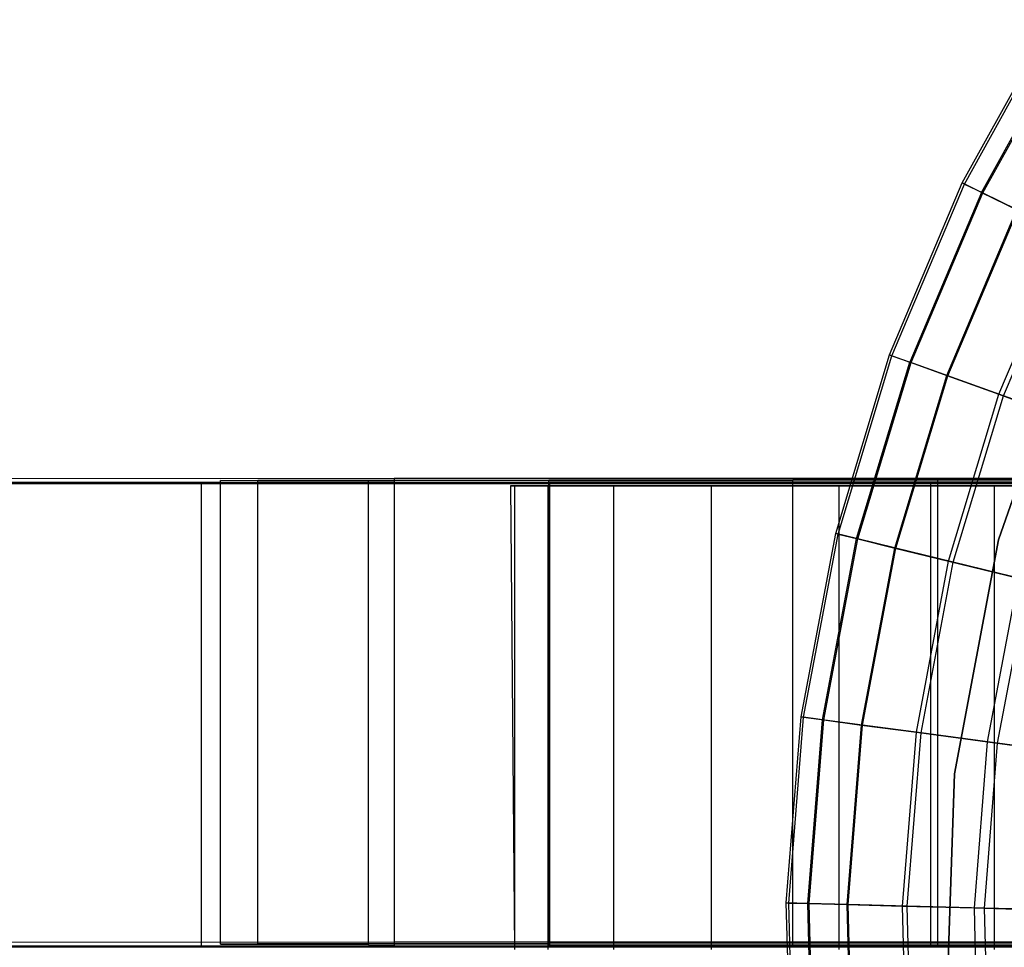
# Model space of a CAD drawing. Extents: x 0.1 to 16.1, y -7 to 7.
# Tile 5 of 68: x 3.7 to 5.4, y 0 to 1.6. Entities that reach past the tile are written whole.
import ezdxf

# ---------------------------------------------------------------- set-up
doc = ezdxf.new("R2010")
doc.units = 0
doc.header["$LTSCALE"] = 2.54
doc.layers.get('0').update_dxf_attribs({"color": 13, "linetype": 'CONTINUOUS'})

# ---------------------------------------------------------------- blocks, each defined once
blk = doc.blocks.new('DROPS_WOOD_E_PM_STL')
at = {"color": 0}
for p, q in [((5.3596, 1.3229, 5.1881), (5.5156, 1.6045, 5.1881)), ((5.3596, 1.3229, 5.1881), (5.5156, 1.6045, 5.1881)), ((5.3635, 1.3209, 4.8891), (5.5193, 1.6022, 4.8891)), ((5.3635, 1.3209, 4.8891), (5.5193, 1.6022, 4.8891)), ((5.3931, 1.3066, 5.5715), (5.5472, 1.5848, 5.5715)), ((5.3931, 1.3066, 5.5715), (5.5472, 1.5848, 5.5715)), ((5.3952, 1.3055, 4.5921), (5.5492, 1.5835, 4.5921)), ((5.3952, 1.3055, 4.5921), (5.5492, 1.5835, 4.5921)), ((5.2344, 1.0262, 5.1881), (5.3596, 1.3229, 5.1881)), ((5.2344, 1.0262, 5.1881), (5.3596, 1.3229, 5.1881)), ((5.2385, 1.0247, 4.8891), (5.3635, 1.3209, 4.8891)), ((5.2385, 1.0247, 4.8891), (5.3635, 1.3209, 4.8891)), ((5.3596, 1.3229, 5.1881), (5.3635, 1.3209, 4.8891)), ((5.3596, 1.3229, 5.1881), (5.3635, 1.3209, 4.8891)), ((5.3931, 1.3066, 5.5715), (5.3596, 1.3229, 5.1881)), ((5.3931, 1.3066, 5.5715), (5.3596, 1.3229, 5.1881)), ((5.3635, 1.3209, 4.8891), (5.3952, 1.3055, 4.5921)), ((5.3635, 1.3209, 4.8891), (5.3952, 1.3055, 4.5921)), ((5.3931, 1.3066, 5.5715), (5.2694, 1.0136, 5.5715)), ((5.3931, 1.3066, 5.5715), (5.2694, 1.0136, 5.5715)), ((5.2716, 1.0128, 4.5921), (5.3952, 1.3055, 4.5921)), ((5.2716, 1.0128, 4.5921), (5.3952, 1.3055, 4.5921)), ((5.3931, 1.3066, 5.5715), (5.4559, 1.276, 5.9503)), ((5.3931, 1.3066, 5.5715), (5.4559, 1.276, 5.9503)), ((5.3952, 1.3055, 4.5921), (5.4542, 1.2768, 4.3004)), ((5.3952, 1.3055, 4.5921), (5.4542, 1.2768, 4.3004)), ((5.3334, 0.9905, 4.3004), (5.4542, 1.2768, 4.3004)), ((5.3334, 0.9905, 4.3004), (5.4542, 1.2768, 4.3004)), ((5.3351, 0.9899, 5.9503), (5.4559, 1.276, 5.9503)), ((5.3351, 0.9899, 5.9503), (5.4559, 1.276, 5.9503)), ((5.4231, 0.9581, 4.0169), (5.54, 1.2351, 4.0169)), ((5.4231, 0.9581, 4.0169), (5.54, 1.2351, 4.0169)), ((5.431, 0.9553, 6.3217), (5.5475, 1.2315, 6.3217)), ((5.431, 0.9553, 6.3217), (5.5475, 1.2315, 6.3217)), ((5.4224, 0.707, 213.1031), (5.5575, 1.0952, 213.1031)), ((5.5575, 1.0952, 220.7031), (5.4224, 0.707, 220.7031)), ((5.4224, 0.707, 213.1031), (5.5575, 1.0952, 213.1031)), ((5.5575, 1.0952, 220.7031), (5.4224, 0.707, 220.7031)), ((5.1414, 0.7179, 5.1881), (5.2344, 1.0262, 5.1881)), ((5.1414, 0.7179, 5.1881), (5.2344, 1.0262, 5.1881)), ((5.1457, 0.7169, 4.8891), (5.2385, 1.0247, 4.8891)), ((5.1457, 0.7169, 4.8891), (5.2385, 1.0247, 4.8891)), ((5.2344, 1.0262, 5.1881), (5.2385, 1.0247, 4.8891)), ((5.2344, 1.0262, 5.1881), (5.2385, 1.0247, 4.8891)), ((5.2344, 1.0262, 5.1881), (5.2694, 1.0136, 5.5715)), ((5.2344, 1.0262, 5.1881), (5.2694, 1.0136, 5.5715)), ((5.2385, 1.0247, 4.8891), (5.2716, 1.0128, 4.5921)), ((5.2385, 1.0247, 4.8891), (5.2716, 1.0128, 4.5921)), ((5.1776, 0.7091, 5.5715), (5.2694, 1.0136, 5.5715)), ((5.1776, 0.7091, 5.5715), (5.2694, 1.0136, 5.5715)), ((5.1799, 0.7085, 4.5921), (5.2716, 1.0128, 4.5921)), ((5.1799, 0.7085, 4.5921), (5.2716, 1.0128, 4.5921)), ((5.3351, 0.9899, 5.9503), (5.2694, 1.0136, 5.5715)), ((5.3351, 0.9899, 5.9503), (5.2694, 1.0136, 5.5715)), ((5.2716, 1.0128, 4.5921), (5.3334, 0.9905, 4.3004)), ((5.2716, 1.0128, 4.5921), (5.3334, 0.9905, 4.3004)), ((5.2436, 0.6929, 4.3004), (5.3334, 0.9905, 4.3004)), ((5.2436, 0.6929, 4.3004), (5.3334, 0.9905, 4.3004)), ((5.2455, 0.6925, 5.9503), (5.3351, 0.9899, 5.9503)), ((5.2455, 0.6925, 5.9503), (5.3351, 0.9899, 5.9503)), ((5.3334, 0.9905, 4.3004), (5.4231, 0.9581, 4.0169)), ((5.3334, 0.9905, 4.3004), (5.4231, 0.9581, 4.0169)), ((5.431, 0.9553, 6.3217), (5.3351, 0.9899, 5.9503)), ((5.431, 0.9553, 6.3217), (5.3351, 0.9899, 5.9503)), ((5.3363, 0.6703, 4.0169), (5.4231, 0.9581, 4.0169)), ((5.3363, 0.6703, 4.0169), (5.4231, 0.9581, 4.0169)), ((5.3444, 0.6683, 6.3217), (5.431, 0.9553, 6.3217)), ((5.3444, 0.6683, 6.3217), (5.431, 0.9553, 6.3217)), ((5.4231, 0.9581, 4.0169), (5.5398, 0.916, 3.7448)), ((5.4231, 0.9581, 4.0169), (5.5398, 0.916, 3.7448)), ((5.5563, 0.9101, 6.6831), (5.431, 0.9553, 6.3217)), ((5.5563, 0.9101, 6.6831), (5.431, 0.9553, 6.3217)), ((3.5031, 0.8129, 30.8056), (4.3797, 0.8132, 30.2741)), ((3.5031, 0.8129, 30.8056), (4.3797, 0.8132, 30.2741)), ((4.3797, 0.8058, 44.4597), (3.5031, 0.8061, 43.9283)), ((4.3797, 0.8058, 44.4597), (3.5031, 0.8061, 43.9283)), ((3.5113, 0.8045, 18.4618), (4.0462, 0.8045, 17.9095)), ((4.0462, 0.8045, 26.7929), (3.5113, 0.8045, 26.2406)), ((4.0462, 0.8045, 26.7929), (3.5113, 0.8045, 26.2406)), ((3.5113, 0.8045, 18.4618), (4.0462, 0.8045, 17.9095)), ((4.0462, 0.8045, 17.9095), (4.0462, 0.0045, 17.9095)), ((4.0462, 0.8045, 17.9095), (4.6473, 0.8045, 17.4302)), ((4.0462, 0.8045, 17.9095), (4.0462, 0.0045, 17.9095)), ((4.6473, 0.8045, 27.2722), (4.0462, 0.8045, 26.7929)), ((4.0462, 0.8045, 26.7929), (4.0462, 0.0045, 26.7929)), ((4.0462, 0.8045, 26.7929), (4.0462, 0.0045, 26.7929)), ((4.6473, 0.8045, 27.2722), (4.0462, 0.8045, 26.7929)), ((4.0462, 0.8045, 17.9095), (4.6473, 0.8045, 17.4302)), ((4.08, 0.8095, 37.3669), (4.1443, 0.8099, 36.6527)), ((4.08, 0.8095, 37.3669), (4.1443, 0.8099, 36.6527)), ((4.1443, 0.8091, 38.0812), (4.08, 0.8095, 37.3669)), ((4.08, 0.0095, 37.3665), (4.08, 0.8095, 37.3669)), ((4.1443, 0.8091, 38.0812), (4.08, 0.8095, 37.3669)), ((4.08, 0.0095, 37.3665), (4.08, 0.8095, 37.3669)), ((4.1443, 0.8099, 36.6527), (4.3351, 0.8102, 35.9614)), ((4.1443, 0.8099, 36.6527), (4.3351, 0.8102, 35.9614)), ((4.1443, 0.0099, 36.6523), (4.1443, 0.8099, 36.6527)), ((4.1443, 0.0099, 36.6523), (4.1443, 0.8099, 36.6527)), ((4.3351, 0.8088, 38.7724), (4.1443, 0.8091, 38.0812)), ((4.1443, 0.0091, 38.0807), (4.1443, 0.8091, 38.0812)), ((4.3351, 0.8088, 38.7724), (4.1443, 0.8091, 38.0812)), ((4.1443, 0.0091, 38.0807), (4.1443, 0.8091, 38.0812)), ((4.3351, 0.8102, 35.9614), (4.6462, 0.8106, 35.3153)), ((4.3351, 0.8102, 35.9614), (4.6462, 0.8106, 35.3153)), ((4.3351, 0.0102, 35.961), (4.3351, 0.8102, 35.9614)), ((4.3351, 0.0102, 35.961), (4.3351, 0.8102, 35.9614)), ((4.6462, 0.8084, 39.4185), (4.3351, 0.8088, 38.7724)), ((4.3351, 0.0088, 38.772), (4.3351, 0.8088, 38.7724)), ((4.6462, 0.8084, 39.4185), (4.3351, 0.8088, 38.7724)), ((4.3351, 0.0088, 38.772), (4.3351, 0.8088, 38.7724)), ((4.3797, 0.8132, 30.2741), (5.3171, 0.8134, 29.8592)), ((4.3797, 0.8132, 30.2741), (5.3171, 0.8134, 29.8592)), ((4.3797, 0.8132, 30.2741), (4.3797, 0.0132, 30.2737)), ((4.3797, 0.8132, 30.2741), (4.3797, 0.0132, 30.2737)), ((5.3171, 0.8056, 44.8747), (4.3797, 0.8058, 44.4597)), ((4.3797, 0.8058, 44.4597), (4.3797, 0.0058, 44.4593)), ((4.3797, 0.8058, 44.4597), (4.3797, 0.0058, 44.4593)), ((5.3171, 0.8056, 44.8747), (4.3797, 0.8058, 44.4597)), ((4.5872, 0.8, 37.6012), (4.58, 0.8, 37.3769)), ((4.58, 0.8, 37.3769), (4.5872, 0, 37.6012)), ((4.58, 0.8, 37.3769), (4.5872, 0, 37.6012)), ((4.58, 0.8, 37.3769), (4.5872, 0, 37.1527)), ((4.58, 0.8, 37.3769), (4.5872, 0, 37.1527)), ((4.58, 0.8, 37.3769), (4.5872, 0.8, 37.1527)), ((4.58, 0.8, 37.3769), (4.5872, 0.8, 37.1527)), ((4.5872, 0.8, 37.6012), (4.58, 0.8, 37.3769)), ((4.5872, 0.8, 37.1527), (4.5872, 0, 37.1527)), ((4.5872, 0.8, 37.1527), (4.6445, 0.8, 36.7079)), ((4.6445, 0.8, 38.046), (4.5872, 0.8, 37.6012)), ((4.5872, 0.8, 37.6012), (4.5872, 0, 37.6012)), ((4.5872, 0.8, 37.6012), (4.5872, 0, 37.6012)), ((4.5872, 0.8, 37.1527), (4.5872, 0, 37.1527)), ((4.6445, 0.8, 38.046), (4.5872, 0.8, 37.6012)), ((4.5872, 0.8, 37.1527), (4.6445, 0.8, 36.7079)), ((4.6445, 0.8, 36.7079), (4.6445, 0, 36.7079)), ((4.6445, 0.8, 36.7079), (4.7583, 0.8, 36.274)), ((4.6445, 0.8, 36.7079), (4.6445, 0, 36.7079)), ((4.7583, 0.8, 38.4798), (4.6445, 0.8, 38.046)), ((4.6445, 0.8, 38.046), (4.6445, 0, 38.046)), ((4.6445, 0.8, 38.046), (4.6445, 0, 38.046)), ((4.7583, 0.8, 38.4798), (4.6445, 0.8, 38.046)), ((4.6445, 0.8, 36.7079), (4.7583, 0.8, 36.274)), ((4.6462, 0.8106, 35.3153), (5.0677, 0.8109, 34.7352)), ((4.6462, 0.8106, 35.3153), (5.0677, 0.8109, 34.7352)), ((4.6462, 0.0106, 35.3149), (4.6462, 0.8106, 35.3153)), ((4.6462, 0.0106, 35.3149), (4.6462, 0.8106, 35.3153)), ((5.0677, 0.8081, 39.9987), (4.6462, 0.8084, 39.4185)), ((4.6462, 0.0084, 39.4181), (4.6462, 0.8084, 39.4185)), ((5.0677, 0.8081, 39.9987), (4.6462, 0.8084, 39.4185)), ((4.6462, 0.0084, 39.4181), (4.6462, 0.8084, 39.4185)), ((4.6473, 0.8045, 17.4302), (4.6473, 0.0045, 17.4302)), ((4.6473, 0.8045, 17.4302), (5.3048, 0.8045, 17.0316)), ((4.6473, 0.8045, 17.4302), (4.6473, 0.0045, 17.4302)), ((5.3048, 0.8045, 27.6708), (4.6473, 0.8045, 27.2722)), ((4.6473, 0.8045, 27.2722), (4.6473, 0.0045, 27.2722)), ((4.6473, 0.8045, 27.2722), (4.6473, 0.0045, 27.2722)), ((5.3048, 0.8045, 27.6708), (4.6473, 0.8045, 27.2722)), ((4.6473, 0.8045, 17.4302), (5.3048, 0.8045, 17.0316)), ((4.7583, 0.8, 36.274), (4.7583, 0, 36.274)), ((4.7583, 0.8, 36.274), (4.9266, 0.8, 35.8583)), ((4.7583, 0.8, 36.274), (4.7583, 0, 36.274)), ((4.9266, 0.8, 38.8955), (4.7583, 0.8, 38.4798)), ((4.7583, 0.8, 38.4798), (4.7583, 0, 38.4798)), ((4.7583, 0.8, 38.4798), (4.7583, 0, 38.4798)), ((4.9266, 0.8, 38.8955), (4.7583, 0.8, 38.4798)), ((4.7583, 0.8, 36.274), (4.9266, 0.8, 35.8583)), ((4.9266, 0.8, 35.8583), (4.9266, 0, 35.8583)), ((4.9266, 0.8, 35.8583), (5.1467, 0.8, 35.4675)), ((4.9266, 0.8, 35.8583), (4.9266, 0, 35.8583)), ((5.1467, 0.8, 39.2863), (4.9266, 0.8, 38.8955)), ((4.9266, 0.8, 38.8955), (4.9266, 0, 38.8955)), ((4.9266, 0.8, 38.8955), (4.9266, 0, 38.8955)), ((5.1467, 0.8, 39.2863), (4.9266, 0.8, 38.8955)), ((4.9266, 0.8, 35.8583), (5.1467, 0.8, 35.4675)), ((5.0677, 0.8109, 34.7352), (5.586, 0.8111, 34.2396)), ((5.0677, 0.8109, 34.7352), (5.586, 0.8111, 34.2396)), ((5.0677, 0.0109, 34.7348), (5.0677, 0.8109, 34.7352)), ((5.0677, 0.0109, 34.7348), (5.0677, 0.8109, 34.7352)), ((5.586, 0.8079, 40.4943), (5.0677, 0.8081, 39.9987)), ((5.0677, 0.0081, 39.9983), (5.0677, 0.8081, 39.9987)), ((5.586, 0.8079, 40.4943), (5.0677, 0.8081, 39.9987)), ((5.0677, 0.0081, 39.9983), (5.0677, 0.8081, 39.9987)), ((5.1467, 0.8, 35.4675), (5.1467, 0, 35.4675)), ((5.1467, 0.8, 35.4675), (5.4149, 0.8, 35.1081)), ((5.1467, 0.8, 35.4675), (5.1467, 0, 35.4675)), ((5.4149, 0.8, 39.6457), (5.1467, 0.8, 39.2863)), ((5.1467, 0.8, 39.2863), (5.1467, 0, 39.2863)), ((5.1467, 0.8, 39.2863), (5.1467, 0, 39.2863)), ((5.4149, 0.8, 39.6457), (5.1467, 0.8, 39.2863)), ((5.1467, 0.8, 35.4675), (5.4149, 0.8, 35.1081)), ((5.3048, 0.8045, 17.0316), (5.3048, 0.0045, 17.0316)), ((5.3048, 0.8045, 17.0316), (6.0078, 0.8045, 16.7204)), ((5.3048, 0.8045, 17.0316), (5.3048, 0.0045, 17.0316)), ((6.0078, 0.8045, 27.982), (5.3048, 0.8045, 27.6708)), ((5.3048, 0.8045, 27.6708), (5.3048, 0.0045, 27.6708)), ((5.3048, 0.8045, 27.6708), (5.3048, 0.0045, 27.6708)), ((6.0078, 0.8045, 27.982), (5.3048, 0.8045, 27.6708)), ((5.3048, 0.8045, 17.0316), (6.0078, 0.8045, 16.7204)), ((5.3171, 0.8134, 29.8592), (6.2998, 0.8135, 29.5675)), ((5.3171, 0.8134, 29.8592), (6.2998, 0.8135, 29.5675)), ((5.3171, 0.8134, 29.8592), (5.3171, 0.0134, 29.8588)), ((5.3171, 0.8134, 29.8592), (5.3171, 0.0134, 29.8588)), ((6.2998, 0.8055, 45.1664), (5.3171, 0.8056, 44.8747)), ((5.3171, 0.8056, 44.8747), (5.3171, 0.0056, 44.8743)), ((5.3171, 0.8056, 44.8747), (5.3171, 0.0056, 44.8743)), ((6.2998, 0.8055, 45.1664), (5.3171, 0.8056, 44.8747)), ((5.4149, 0.8, 35.1081), (5.4149, 0, 35.1081)), ((5.4149, 0.8, 35.1081), (5.7269, 0.8, 34.7859)), ((5.4149, 0.8, 35.1081), (5.4149, 0, 35.1081)), ((5.7269, 0.8, 39.9679), (5.4149, 0.8, 39.6457)), ((5.4149, 0.8, 39.6457), (5.4149, 0, 39.6457)), ((5.4149, 0.8, 39.6457), (5.4149, 0, 39.6457)), ((5.7269, 0.8, 39.9679), (5.4149, 0.8, 39.6457)), ((5.4149, 0.8, 35.1081), (5.7269, 0.8, 34.7859)), ((5.0818, 0.4015, 5.1881), (5.1414, 0.7179, 5.1881)), ((5.0818, 0.4015, 5.1881), (5.1414, 0.7179, 5.1881)), ((5.0861, 0.4009, 4.8891), (5.1457, 0.7169, 4.8891)), ((5.0861, 0.4009, 4.8891), (5.1457, 0.7169, 4.8891)), ((5.1414, 0.7179, 5.1881), (5.1457, 0.7169, 4.8891)), ((5.1414, 0.7179, 5.1881), (5.1457, 0.7169, 4.8891)), ((5.1776, 0.7091, 5.5715), (5.1414, 0.7179, 5.1881)), ((5.1776, 0.7091, 5.5715), (5.1414, 0.7179, 5.1881)), ((5.1457, 0.7169, 4.8891), (5.1799, 0.7085, 4.5921)), ((5.1457, 0.7169, 4.8891), (5.1799, 0.7085, 4.5921)), ((5.1187, 0.3965, 5.5715), (5.1776, 0.7091, 5.5715)), ((5.1187, 0.3965, 5.5715), (5.1776, 0.7091, 5.5715)), ((5.121, 0.3962, 4.5921), (5.1799, 0.7085, 4.5921)), ((5.121, 0.3962, 4.5921), (5.1799, 0.7085, 4.5921)), ((5.2455, 0.6925, 5.9503), (5.1776, 0.7091, 5.5715)), ((5.2455, 0.6925, 5.9503), (5.1776, 0.7091, 5.5715)), ((5.1799, 0.7085, 4.5921), (5.2436, 0.6929, 4.3004)), ((5.1799, 0.7085, 4.5921), (5.2436, 0.6929, 4.3004)), ((5.3467, 0.303, 213.1031), (5.4224, 0.707, 213.1031)), ((5.4224, 0.707, 220.7031), (5.3467, 0.303, 220.7031)), ((5.3467, 0.303, 213.1031), (5.4224, 0.707, 213.1031)), ((5.4224, 0.707, 220.7031), (5.3467, 0.303, 220.7031)), ((5.4224, 0.707, 213.1031), (5.4224, 0.707, 220.7031)), ((5.4224, 0.707, 213.1031), (5.4224, 0.707, 220.7031)), ((5.1861, 0.3875, 4.3004), (5.2436, 0.6929, 4.3004)), ((5.1861, 0.3875, 4.3004), (5.2436, 0.6929, 4.3004)), ((5.1879, 0.3873, 5.9503), (5.2455, 0.6925, 5.9503)), ((5.1879, 0.3873, 5.9503), (5.2455, 0.6925, 5.9503)), ((5.2436, 0.6929, 4.3004), (5.3363, 0.6703, 4.0169)), ((5.2436, 0.6929, 4.3004), (5.3363, 0.6703, 4.0169)), ((5.3444, 0.6683, 6.3217), (5.2455, 0.6925, 5.9503)), ((5.3444, 0.6683, 6.3217), (5.2455, 0.6925, 5.9503)), ((5.2806, 0.3749, 4.0169), (5.3363, 0.6703, 4.0169)), ((5.2806, 0.3749, 4.0169), (5.3363, 0.6703, 4.0169)), ((5.2889, 0.3738, 6.3217), (5.3444, 0.6683, 6.3217)), ((5.2889, 0.3738, 6.3217), (5.3444, 0.6683, 6.3217)), ((5.3363, 0.6703, 4.0169), (5.4569, 0.6408, 3.7448)), ((5.3363, 0.6703, 4.0169), (5.4569, 0.6408, 3.7448)), ((5.4739, 0.6367, 6.6831), (5.3444, 0.6683, 6.3217)), ((5.4739, 0.6367, 6.6831), (5.3444, 0.6683, 6.3217)), ((5.4036, 0.3584, 3.7448), (5.4569, 0.6408, 3.7448)), ((5.4036, 0.3584, 3.7448), (5.4569, 0.6408, 3.7448)), ((5.4209, 0.3561, 6.6831), (5.4739, 0.6367, 6.6831)), ((5.4209, 0.3561, 6.6831), (5.4739, 0.6367, 6.6831)), ((5.0561, 0.0805, 5.1881), (5.0818, 0.4015, 5.1881)), ((5.0561, 0.0805, 5.1881), (5.0818, 0.4015, 5.1881)), ((5.0605, 0.0804, 4.8891), (5.0861, 0.4009, 4.8891)), ((5.0605, 0.0804, 4.8891), (5.0861, 0.4009, 4.8891)), ((5.0818, 0.4015, 5.1881), (5.0861, 0.4009, 4.8891)), ((5.0818, 0.4015, 5.1881), (5.0861, 0.4009, 4.8891)), ((5.1187, 0.3965, 5.5715), (5.0818, 0.4015, 5.1881)), ((5.1187, 0.3965, 5.5715), (5.0818, 0.4015, 5.1881)), ((5.0861, 0.4009, 4.8891), (5.121, 0.3962, 4.5921)), ((5.0861, 0.4009, 4.8891), (5.121, 0.3962, 4.5921)), ((5.0933, 0.0795, 5.5715), (5.1187, 0.3965, 5.5715)), ((5.0933, 0.0795, 5.5715), (5.1187, 0.3965, 5.5715)), ((5.0956, 0.0795, 4.5921), (5.121, 0.3962, 4.5921)), ((5.0956, 0.0795, 4.5921), (5.121, 0.3962, 4.5921)), ((5.1879, 0.3873, 5.9503), (5.1187, 0.3965, 5.5715)), ((5.1879, 0.3873, 5.9503), (5.1187, 0.3965, 5.5715)), ((5.121, 0.3962, 4.5921), (5.1861, 0.3875, 4.3004)), ((5.121, 0.3962, 4.5921), (5.1861, 0.3875, 4.3004)), ((5.1613, 0.0777, 4.3004), (5.1861, 0.3875, 4.3004)), ((5.1613, 0.0777, 4.3004), (5.1861, 0.3875, 4.3004)), ((5.1631, 0.0777, 5.9503), (5.1879, 0.3873, 5.9503)), ((5.1631, 0.0777, 5.9503), (5.1879, 0.3873, 5.9503)), ((5.1861, 0.3875, 4.3004), (5.2806, 0.3749, 4.0169)), ((5.1861, 0.3875, 4.3004), (5.2806, 0.3749, 4.0169)), ((5.2889, 0.3738, 6.3217), (5.1879, 0.3873, 5.9503)), ((5.2889, 0.3738, 6.3217), (5.1879, 0.3873, 5.9503)), ((5.2566, 0.0752, 4.0169), (5.2806, 0.3749, 4.0169)), ((5.2566, 0.0752, 4.0169), (5.2806, 0.3749, 4.0169)), ((5.2806, 0.3749, 4.0169), (5.4036, 0.3584, 3.7448)), ((5.2806, 0.3749, 4.0169), (5.4036, 0.3584, 3.7448)), ((5.265, 0.075, 6.3217), (5.2889, 0.3738, 6.3217)), ((5.265, 0.075, 6.3217), (5.2889, 0.3738, 6.3217)), ((5.4209, 0.3561, 6.6831), (5.2889, 0.3738, 6.3217)), ((5.4209, 0.3561, 6.6831), (5.2889, 0.3738, 6.3217)), ((5.3807, 0.0719, 3.7448), (5.4036, 0.3584, 3.7448)), ((5.3807, 0.0719, 3.7448), (5.4036, 0.3584, 3.7448)), ((5.4036, 0.3584, 3.7448), (5.5538, 0.3383, 3.487)), ((5.4036, 0.3584, 3.7448), (5.5538, 0.3383, 3.487)), ((5.3982, 0.0714, 6.6831), (5.4209, 0.3561, 6.6831)), ((5.3982, 0.0714, 6.6831), (5.4209, 0.3561, 6.6831)), ((5.5831, 0.3344, 7.0318), (5.4209, 0.3561, 6.6831)), ((5.5831, 0.3344, 7.0318), (5.4209, 0.3561, 6.6831)), ((5.3321, -0.1078, 213.1031), (5.3467, 0.303, 213.1031)), ((5.3467, 0.303, 220.7031), (5.3321, -0.1078, 220.7031)), ((5.3321, -0.1078, 213.1031), (5.3467, 0.303, 213.1031)), ((5.3467, 0.303, 220.7031), (5.3321, -0.1078, 220.7031)), ((5.3467, 0.303, 213.1031), (5.3467, 0.303, 220.7031)), ((5.3467, 0.303, 213.1031), (5.3467, 0.303, 220.7031)), ((5.0646, -0.2414, 5.1881), (5.0561, 0.0805, 5.1881)), ((5.0561, 0.0805, 5.1881), (5.0605, 0.0804, 4.8891)), ((5.0561, 0.0805, 5.1881), (5.0605, 0.0804, 4.8891)), ((5.0646, -0.2414, 5.1881), (5.0561, 0.0805, 5.1881)), ((5.0933, 0.0795, 5.5715), (5.0561, 0.0805, 5.1881)), ((5.0933, 0.0795, 5.5715), (5.0561, 0.0805, 5.1881)), ((5.069, -0.241, 4.8891), (5.0605, 0.0804, 4.8891)), ((5.0605, 0.0804, 4.8891), (5.0956, 0.0795, 4.5921)), ((5.0605, 0.0804, 4.8891), (5.0956, 0.0795, 4.5921)), ((5.069, -0.241, 4.8891), (5.0605, 0.0804, 4.8891)), ((5.1018, -0.2384, 5.5715), (5.0933, 0.0795, 5.5715)), ((5.1631, 0.0777, 5.9503), (5.0933, 0.0795, 5.5715)), ((5.1018, -0.2384, 5.5715), (5.0933, 0.0795, 5.5715)), ((5.1631, 0.0777, 5.9503), (5.0933, 0.0795, 5.5715)), ((5.1041, -0.2382, 4.5921), (5.0956, 0.0795, 4.5921)), ((5.0956, 0.0795, 4.5921), (5.1613, 0.0777, 4.3004)), ((5.0956, 0.0795, 4.5921), (5.1613, 0.0777, 4.3004)), ((5.1041, -0.2382, 4.5921), (5.0956, 0.0795, 4.5921)), ((5.1695, -0.233, 4.3004), (5.1613, 0.0777, 4.3004)), ((5.1613, 0.0777, 4.3004), (5.2566, 0.0752, 4.0169)), ((5.1613, 0.0777, 4.3004), (5.2566, 0.0752, 4.0169)), ((5.1695, -0.233, 4.3004), (5.1613, 0.0777, 4.3004)), ((5.1714, -0.2328, 5.9503), (5.1631, 0.0777, 5.9503)), ((5.265, 0.075, 6.3217), (5.1631, 0.0777, 5.9503)), ((5.1714, -0.2328, 5.9503), (5.1631, 0.0777, 5.9503)), ((5.265, 0.075, 6.3217), (5.1631, 0.0777, 5.9503)), ((5.2646, -0.2253, 4.0169), (5.2566, 0.0752, 4.0169)), ((5.2566, 0.0752, 4.0169), (5.3807, 0.0719, 3.7448)), ((5.2566, 0.0752, 4.0169), (5.3807, 0.0719, 3.7448)), ((5.2646, -0.2253, 4.0169), (5.2566, 0.0752, 4.0169)), ((5.273, -0.2247, 6.3217), (5.265, 0.075, 6.3217)), ((5.3982, 0.0714, 6.6831), (5.265, 0.075, 6.3217)), ((5.273, -0.2247, 6.3217), (5.265, 0.075, 6.3217)), ((5.3982, 0.0714, 6.6831), (5.265, 0.075, 6.3217)), ((5.3883, -0.2154, 3.7448), (5.3807, 0.0719, 3.7448)), ((5.3807, 0.0719, 3.7448), (5.5321, 0.0678, 3.487)), ((5.3807, 0.0719, 3.7448), (5.5321, 0.0678, 3.487)), ((5.3883, -0.2154, 3.7448), (5.3807, 0.0719, 3.7448)), ((5.4058, -0.214, 6.6831), (5.3982, 0.0714, 6.6831)), ((5.5617, 0.0671, 7.0318), (5.3982, 0.0714, 6.6831)), ((5.4058, -0.214, 6.6831), (5.3982, 0.0714, 6.6831)), ((5.5617, 0.0671, 7.0318), (5.3982, 0.0714, 6.6831)), ((3.5031, 0.0129, 30.8051), (4.3797, 0.0132, 30.2737)), ((3.5031, 0.0129, 30.8051), (4.3797, 0.0132, 30.2737)), ((4.3797, 0.0058, 44.4593), (3.5031, 0.0061, 43.9279)), ((4.3797, 0.0058, 44.4593), (3.5031, 0.0061, 43.9279)), ((4.0462, 0.0045, 17.9095), (3.5113, 0.0045, 18.4618)), ((3.5113, 0.0045, 26.2406), (4.0462, 0.0045, 26.7929)), ((4.0462, 0.0045, 17.9095), (3.5113, 0.0045, 18.4618)), ((3.5113, 0.0045, 26.2406), (4.0462, 0.0045, 26.7929)), ((4.6473, 0.0045, 17.4302), (4.0462, 0.0045, 17.9095)), ((4.0462, 0.0045, 26.7929), (4.6473, 0.0045, 27.2722)), ((4.6473, 0.0045, 17.4302), (4.0462, 0.0045, 17.9095)), ((4.0462, 0.0045, 26.7929), (4.6473, 0.0045, 27.2722)), ((4.1443, 0.0099, 36.6523), (4.08, 0.0095, 37.3665)), ((4.1443, 0.0099, 36.6523), (4.08, 0.0095, 37.3665)), ((4.08, 0.0095, 37.3665), (4.1443, 0.0091, 38.0807)), ((4.08, 0.0095, 37.3665), (4.1443, 0.0091, 38.0807)), ((4.3351, 0.0102, 35.961), (4.1443, 0.0099, 36.6523)), ((4.3351, 0.0102, 35.961), (4.1443, 0.0099, 36.6523)), ((4.1443, 0.0091, 38.0807), (4.3351, 0.0088, 38.772)), ((4.1443, 0.0091, 38.0807), (4.3351, 0.0088, 38.772)), ((4.6462, 0.0106, 35.3149), (4.3351, 0.0102, 35.961)), ((4.6462, 0.0106, 35.3149), (4.3351, 0.0102, 35.961)), ((4.3351, 0.0088, 38.772), (4.6462, 0.0084, 39.4181)), ((4.3351, 0.0088, 38.772), (4.6462, 0.0084, 39.4181)), ((4.3797, 0.0132, 30.2737), (5.3171, 0.0134, 29.8588)), ((4.3797, 0.0132, 30.2737), (5.3171, 0.0134, 29.8588)), ((5.3171, 0.0056, 44.8743), (4.3797, 0.0058, 44.4593)), ((5.3171, 0.0056, 44.8743), (4.3797, 0.0058, 44.4593)), ((5.0677, 0.0109, 34.7348), (4.6462, 0.0106, 35.3149)), ((5.0677, 0.0109, 34.7348), (4.6462, 0.0106, 35.3149)), ((4.6462, 0.0084, 39.4181), (5.0677, 0.0081, 39.9983)), ((4.6462, 0.0084, 39.4181), (5.0677, 0.0081, 39.9983)), ((5.3048, 0.0045, 17.0316), (4.6473, 0.0045, 17.4302)), ((4.6473, 0.0045, 27.2722), (5.3048, 0.0045, 27.6708)), ((5.3048, 0.0045, 17.0316), (4.6473, 0.0045, 17.4302)), ((4.6473, 0.0045, 27.2722), (5.3048, 0.0045, 27.6708)), ((5.586, 0.0111, 34.2392), (5.0677, 0.0109, 34.7348)), ((5.586, 0.0111, 34.2392), (5.0677, 0.0109, 34.7348)), ((5.0677, 0.0081, 39.9983), (5.586, 0.0079, 40.4938)), ((5.0677, 0.0081, 39.9983), (5.586, 0.0079, 40.4938)), ((6.0078, 0.0045, 16.7204), (5.3048, 0.0045, 17.0316)), ((5.3048, 0.0045, 27.6708), (6.0078, 0.0045, 27.982)), ((6.0078, 0.0045, 16.7204), (5.3048, 0.0045, 17.0316)), ((5.3048, 0.0045, 27.6708), (6.0078, 0.0045, 27.982)), ((5.3171, 0.0134, 29.8588), (6.2998, 0.0135, 29.5671)), ((5.3171, 0.0134, 29.8588), (6.2998, 0.0135, 29.5671)), ((6.2998, 0.0055, 45.1659), (5.3171, 0.0056, 44.8743)), ((6.2998, 0.0055, 45.1659), (5.3171, 0.0056, 44.8743))]:
    blk.add_line(p, q, dxfattribs=at)

msp = doc.modelspace()

# ---------------------------------------------------------------- block references
at = {"color": 0}
msp.add_blockref('DROPS_WOOD_E_PM_STL', (0, 0), dxfattribs=at)

doc.saveas('drawing.dxf')
